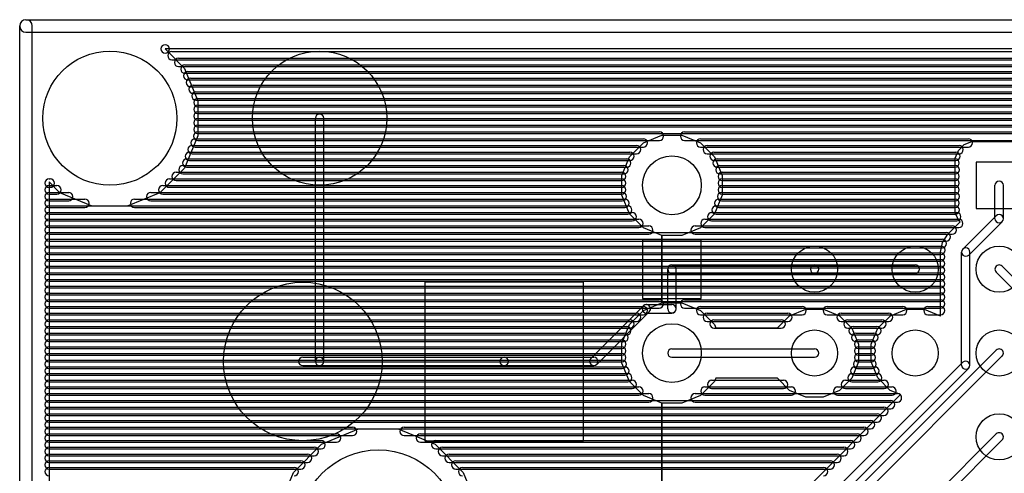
# Model space of a CAD drawing. Extents: x 4625 to 28175, y 45595 to 78045.
# Tile 20 of 28: x 4625 to 16362, y 72636 to 78045. Entities that reach past the tile are written whole.
import ezdxf

# ---------------------------------------------------------------- set-up
doc = ezdxf.new("R2010")
doc.units = 0
doc.layers.add('BLACK', color=1, linetype='CONTINUOUS')

msp = doc.modelspace()

# ---------------------------------------------------------------- linework, layer by layer
at = {"layer": 'BLACK'}
for p, q in [((4625, 46470), (4625, 77970)), ((4700, 78045), (28100, 78045)), ((4775, 46470), (4775, 77970)), ((4700, 77895), (28100, 77895)), ((26340, 77695), (6359, 77696)), ((6359, 77696), (6590, 77464)), ((6439, 77666), (26261, 77666)), ((6439, 77666), (26261, 77666)), ((6439, 77666), (26261, 77666)), ((6519, 77586), (26181, 77586)), ((6519, 77586), (26181, 77586)), ((6519, 77586), (26181, 77586)), ((6439, 77566), (26261, 77566)), ((6439, 77566), (26261, 77566)), ((6439, 77566), (26261, 77566)), ((6519, 77486), (26181, 77486)), ((6519, 77486), (26181, 77486)), ((6519, 77486), (26181, 77486)), ((6590, 77464), (6750, 77078)), ((6594, 77506), (26106, 77506)), ((6594, 77506), (26106, 77506)), ((6594, 77506), (26106, 77506)), ((6594, 77406), (26106, 77406)), ((6594, 77406), (26106, 77406)), ((6594, 77406), (26106, 77406)), ((6627, 77426), (26073, 77426)), ((6627, 77426), (26073, 77426)), ((6627, 77426), (26073, 77426)), ((6660, 77346), (26040, 77346)), ((6660, 77346), (26040, 77346)), ((6660, 77346), (26040, 77346)), ((6627, 77326), (26073, 77326)), ((6627, 77326), (26073, 77326)), ((6627, 77326), (26073, 77326)), ((6660, 77246), (26040, 77246)), ((6660, 77246), (26040, 77246)), ((6660, 77246), (26040, 77246)), ((6693, 77266), (26007, 77266)), ((6693, 77266), (26007, 77266)), ((6693, 77266), (26007, 77266)), ((6693, 77166), (26007, 77166)), ((6693, 77166), (26007, 77166)), ((6693, 77166), (26007, 77166)), ((6726, 77186), (25974, 77186)), ((6726, 77186), (25974, 77186)), ((6726, 77186), (25974, 77186)), ((6726, 77086), (25974, 77086)), ((6726, 77086), (25974, 77086)), ((6726, 77086), (25974, 77086)), ((6750, 77106), (25950, 77106)), ((6750, 77106), (25950, 77106)), ((6750, 77106), (25950, 77106)), ((6750, 77078), (6750, 76660)), ((6750, 77026), (25950, 77026)), ((6750, 77026), (25950, 77026)), ((6750, 77026), (25950, 77026)), ((6750, 77006), (25950, 77006)), ((6750, 77006), (25950, 77006)), ((6750, 77006), (25950, 77006)), ((6750, 76946), (25950, 76946)), ((6750, 76946), (25950, 76946)), ((6750, 76946), (25950, 76946)), ((6750, 76926), (25950, 76926)), ((6750, 76926), (25950, 76926)), ((6750, 76926), (25950, 76926)), ((6750, 76866), (25950, 76866)), ((6750, 76866), (25950, 76866)), ((6750, 76866), (25950, 76866)), ((6750, 76846), (25950, 76846)), ((6750, 76846), (25950, 76846)), ((6750, 76846), (25950, 76846)), ((6750, 76786), (25950, 76786)), ((6750, 76786), (25950, 76786)), ((6750, 76786), (25950, 76786)), ((6750, 76766), (25950, 76766)), ((6750, 76766), (25950, 76766)), ((6750, 76766), (25950, 76766)), ((8150, 73970), (8150, 76870)), ((8250, 73970), (8250, 76870)), ((6750, 76660), (6590, 76275)), ((6748, 76706), (12250, 76706)), ((6748, 76706), (12250, 76706)), ((6748, 76706), (12250, 76706)), ((6750, 76686), (25950, 76686)), ((6750, 76686), (25950, 76686)), ((6750, 76686), (25950, 76686)), ((12061, 76578), (12281, 76669)), ((12281, 76669), (12519, 76669)), ((12519, 76669), (12739, 76578)), ((12551, 76706), (25951, 76706)), ((12551, 76706), (25951, 76706)), ((12551, 76706), (25951, 76706)), ((6681, 76546), (11979, 76546)), ((6681, 76546), (11979, 76546)), ((6681, 76546), (11979, 76546)), ((6715, 76626), (12059, 76626)), ((6715, 76626), (12059, 76626)), ((6715, 76626), (12059, 76626)), ((6715, 76526), (12059, 76526)), ((6715, 76526), (12059, 76526)), ((6715, 76526), (12059, 76526)), ((6748, 76606), (12250, 76606)), ((6748, 76606), (12250, 76606)), ((6748, 76606), (12250, 76606)), ((11892, 76409), (12061, 76578)), ((12551, 76606), (25951, 76606)), ((12551, 76606), (25951, 76606)), ((12551, 76606), (25951, 76606)), ((12739, 76578), (12908, 76409)), ((12741, 76626), (15933, 76626)), ((12741, 76626), (15933, 76626)), ((12741, 76626), (15933, 76626)), ((12741, 76526), (15933, 76526)), ((12741, 76526), (15933, 76526)), ((12741, 76526), (15933, 76526)), ((12821, 76546), (15823, 76546)), ((12821, 76546), (15823, 76546)), ((12821, 76546), (15823, 76546)), ((15814, 76486), (15884, 76556)), ((15884, 76556), (15976, 76594)), ((15976, 76594), (16625, 76594)), ((6648, 76466), (11898, 76466)), ((6648, 76466), (11898, 76466)), ((6648, 76466), (11898, 76466)), ((6681, 76446), (11979, 76446)), ((6681, 76446), (11979, 76446)), ((6681, 76446), (11979, 76446)), ((11801, 76189), (11892, 76409)), ((12821, 76446), (15823, 76446)), ((12821, 76446), (15823, 76446)), ((12821, 76446), (15823, 76446)), ((12901, 76466), (15785, 76466)), ((12901, 76466), (15785, 76466)), ((12901, 76466), (15785, 76466)), ((12908, 76409), (12999, 76189)), ((15776, 76395), (15814, 76486)), ((6570, 76306), (11828, 76306)), ((6570, 76306), (11828, 76306)), ((6570, 76306), (11828, 76306)), ((6615, 76386), (11861, 76386)), ((6615, 76386), (11861, 76386)), ((6615, 76386), (11861, 76386)), ((6648, 76366), (11898, 76366)), ((6648, 76366), (11898, 76366)), ((6648, 76366), (11898, 76366)), ((12901, 76366), (15785, 76366)), ((12901, 76366), (15785, 76366)), ((12901, 76366), (15785, 76366)), ((12939, 76386), (15775, 76386)), ((12939, 76386), (15775, 76386)), ((12939, 76386), (15775, 76386)), ((12972, 76306), (15776, 76306)), ((12972, 76306), (15776, 76306)), ((12972, 76306), (15776, 76306)), ((15776, 75746), (15776, 76395)), ((16575, 76345), (16025, 76345)), ((16025, 76345), (16025, 75795)), ((6590, 76275), (6294, 75980)), ((6490, 76226), (11800, 76226)), ((6490, 76226), (11800, 76226)), ((6490, 76226), (11800, 76226)), ((6570, 76206), (11828, 76206)), ((6570, 76206), (11828, 76206)), ((6570, 76206), (11828, 76206)), ((6615, 76286), (11861, 76286)), ((6615, 76286), (11861, 76286)), ((6615, 76286), (11861, 76286)), ((11801, 75951), (11801, 76189)), ((12939, 76286), (15775, 76286)), ((12939, 76286), (15775, 76286)), ((12939, 76286), (15775, 76286)), ((12972, 76206), (15776, 76206)), ((12972, 76206), (15776, 76206)), ((12972, 76206), (15776, 76206)), ((12999, 76226), (15775, 76226)), ((12999, 76226), (15775, 76226)), ((12999, 76226), (15775, 76226)), ((12999, 76189), (12999, 75951)), ((4975, 76146), (4989, 76146)), ((4975, 76146), (4989, 76146)), ((4975, 76146), (4989, 76146)), ((5105, 75980), (4975, 76111)), ((4975, 76111), (4975, 66930)), ((4975, 76066), (5069, 76066)), ((4975, 76066), (5069, 76066)), ((4975, 76066), (5069, 76066)), ((6330, 76066), (11800, 76066)), ((6330, 76066), (11800, 76066)), ((6330, 76066), (11800, 76066)), ((6410, 76146), (11800, 76146)), ((6410, 76146), (11800, 76146)), ((6410, 76146), (11800, 76146)), ((6490, 76126), (11800, 76126)), ((6490, 76126), (11800, 76126)), ((6490, 76126), (11800, 76126)), ((12999, 76146), (15775, 76146)), ((12999, 76146), (15775, 76146)), ((12999, 76146), (15775, 76146)), ((12999, 76126), (15775, 76126)), ((12999, 76126), (15775, 76126)), ((12999, 76126), (15775, 76126)), ((12999, 76066), (15775, 76066)), ((12999, 76066), (15775, 76066)), ((12999, 76066), (15775, 76066)), ((16250, 75672), (16250, 76070)), ((16350, 75672), (16350, 76070)), ((4975, 76046), (4989, 76046)), ((4975, 76046), (4989, 76046)), ((4975, 76046), (4989, 76046)), ((4975, 75986), (5209, 75986)), ((4975, 75986), (5209, 75986)), ((4975, 75986), (5209, 75986)), ((4975, 75966), (5069, 75966)), ((4975, 75966), (5069, 75966)), ((4975, 75966), (5069, 75966)), ((5490, 75820), (5105, 75980)), ((6294, 75980), (5908, 75820)), ((6187, 75986), (11807, 75986)), ((6187, 75986), (11807, 75986)), ((6187, 75986), (11807, 75986)), ((6330, 75966), (11800, 75966)), ((6330, 75966), (11800, 75966)), ((6330, 75966), (11800, 75966)), ((6410, 76046), (11800, 76046)), ((6410, 76046), (11800, 76046)), ((6410, 76046), (11800, 76046)), ((11892, 75731), (11801, 75951)), ((12999, 75951), (12908, 75731)), ((12992, 75986), (15776, 75986)), ((12992, 75986), (15776, 75986)), ((12992, 75986), (15776, 75986)), ((12999, 76046), (15775, 76046)), ((12999, 76046), (15775, 76046)), ((12999, 76046), (15775, 76046)), ((12999, 75966), (15775, 75966)), ((12999, 75966), (15775, 75966)), ((12999, 75966), (15775, 75966)), ((4975, 75906), (5403, 75906)), ((4975, 75906), (5403, 75906)), ((4975, 75906), (5403, 75906)), ((4975, 75886), (5209, 75886)), ((4975, 75886), (5209, 75886)), ((4975, 75886), (5209, 75886)), ((4975, 75826), (11873, 75826)), ((4975, 75826), (11873, 75826)), ((4975, 75826), (11873, 75826)), ((5908, 75820), (5490, 75820)), ((5994, 75906), (11840, 75906)), ((5994, 75906), (11840, 75906)), ((5994, 75906), (11840, 75906)), ((6187, 75886), (11807, 75886)), ((6187, 75886), (11807, 75886)), ((6187, 75886), (11807, 75886)), ((12926, 75826), (15776, 75826)), ((12926, 75826), (15776, 75826)), ((12926, 75826), (15776, 75826)), ((12959, 75906), (15775, 75906)), ((12959, 75906), (15775, 75906)), ((12959, 75906), (15775, 75906)), ((12992, 75886), (15776, 75886)), ((12992, 75886), (15776, 75886)), ((12992, 75886), (15776, 75886)), ((4975, 75806), (5403, 75806)), ((4975, 75806), (5403, 75806)), ((4975, 75806), (5403, 75806)), ((4975, 75746), (11927, 75746)), ((4975, 75746), (11927, 75746)), ((4975, 75746), (11927, 75746)), ((4975, 75726), (11873, 75726)), ((4975, 75726), (11873, 75726)), ((4975, 75726), (11873, 75726)), ((5994, 75806), (11840, 75806)), ((5994, 75806), (11840, 75806)), ((5994, 75806), (11840, 75806)), ((12061, 75562), (11892, 75731)), ((12908, 75731), (12739, 75562)), ((12873, 75746), (15795, 75746)), ((12873, 75746), (15795, 75746)), ((12873, 75746), (15795, 75746)), ((12926, 75726), (15776, 75726)), ((12926, 75726), (15776, 75726)), ((12926, 75726), (15776, 75726)), ((12959, 75806), (15775, 75806)), ((12959, 75806), (15775, 75806)), ((12959, 75806), (15775, 75806)), ((15814, 75654), (15776, 75746)), ((16264, 75707), (15867, 75310)), ((16025, 75795), (16575, 75795)), ((4975, 75666), (12007, 75666)), ((4975, 75666), (12007, 75666)), ((4975, 75666), (12007, 75666)), ((4975, 75646), (11927, 75646)), ((4975, 75646), (11927, 75646)), ((4975, 75646), (11927, 75646)), ((4975, 75586), (12123, 75586)), ((4975, 75586), (12123, 75586)), ((4975, 75586), (12123, 75586)), ((12676, 75586), (15740, 75586)), ((12676, 75586), (15740, 75586)), ((12676, 75586), (15740, 75586)), ((12793, 75666), (15819, 75666)), ((12793, 75666), (15819, 75666)), ((12793, 75666), (15819, 75666)), ((12873, 75646), (15795, 75646)), ((12873, 75646), (15795, 75646)), ((12873, 75646), (15795, 75646)), ((15690, 75486), (15835, 75633)), ((15835, 75633), (15814, 75654)), ((16335, 75636), (15938, 75239)), ((4975, 75566), (12007, 75566)), ((4975, 75566), (12007, 75566)), ((4975, 75566), (12007, 75566)), ((4975, 75506), (15669, 75506)), ((4975, 75506), (15669, 75506)), ((4975, 75506), (15669, 75506)), ((4975, 75486), (12123, 75486)), ((4975, 75486), (12123, 75486)), ((4975, 75486), (12123, 75486)), ((12281, 75471), (12061, 75562)), ((12281, 74669), (12281, 75471)), ((12519, 75471), (12281, 75471)), ((12281, 75471), (12281, 74669)), ((12739, 75562), (12519, 75471)), ((12676, 75486), (15740, 75486)), ((12676, 75486), (15740, 75486)), ((12676, 75486), (15740, 75486)), ((12793, 75566), (15819, 75566)), ((12793, 75566), (15819, 75566)), ((12793, 75566), (15819, 75566)), ((15625, 75389), (15690, 75486)), ((4975, 75426), (15623, 75426)), ((4975, 75426), (15623, 75426)), ((4975, 75426), (15623, 75426)), ((4975, 75406), (15669, 75406)), ((4975, 75406), (15669, 75406)), ((4975, 75406), (15669, 75406)), ((12050, 75420), (12050, 74720)), ((12750, 75420), (12050, 75420)), ((12750, 74720), (12750, 75420)), ((15602, 75274), (15625, 75389)), ((4975, 75346), (15607, 75346)), ((4975, 75346), (15607, 75346)), ((4975, 75346), (15607, 75346)), ((4975, 75326), (15623, 75326)), ((4975, 75326), (15623, 75326)), ((4975, 75326), (15623, 75326)), ((4975, 75266), (15601, 75266)), ((4975, 75266), (15601, 75266)), ((4975, 75266), (15601, 75266)), ((4975, 75246), (15607, 75246)), ((4975, 75246), (15607, 75246)), ((4975, 75246), (15607, 75246)), ((15602, 74511), (15602, 75274)), ((15852, 73926), (15852, 75274)), ((15952, 73926), (15952, 75274)), ((4975, 75186), (15601, 75186)), ((4975, 75186), (15601, 75186)), ((4975, 75186), (15601, 75186)), ((4975, 75166), (15601, 75166)), ((4975, 75166), (15601, 75166)), ((4975, 75166), (15601, 75166)), ((12400, 75120), (14100, 75120)), ((14100, 75120), (15300, 75120)), ((4975, 75106), (15601, 75106)), ((4975, 75106), (15601, 75106)), ((4975, 75106), (15601, 75106)), ((4975, 75086), (15601, 75086)), ((4975, 75086), (15601, 75086)), ((4975, 75086), (15601, 75086)), ((4975, 75026), (15601, 75026)), ((4975, 75026), (15601, 75026)), ((4975, 75026), (15601, 75026)), ((4975, 75006), (15601, 75006)), ((4975, 75006), (15601, 75006)), ((4975, 75006), (15601, 75006)), ((12350, 74598), (12350, 75070)), ((12400, 75020), (14100, 75020)), ((12450, 74598), (12450, 75070)), ((14100, 75020), (15300, 75020)), ((16864, 74435), (16265, 75034)), ((16935, 74506), (16336, 75105)), ((4975, 74946), (15601, 74946)), ((4975, 74946), (15601, 74946)), ((4975, 74946), (15601, 74946)), ((4975, 74926), (15601, 74926)), ((4975, 74926), (15601, 74926)), ((4975, 74926), (15601, 74926)), ((9455, 74915), (9455, 73025)), ((11345, 74915), (9455, 74915)), ((11345, 73025), (11345, 74915)), ((4975, 74866), (15601, 74866)), ((4975, 74866), (15601, 74866)), ((4975, 74866), (15601, 74866)), ((4975, 74846), (15601, 74846)), ((4975, 74846), (15601, 74846)), ((4975, 74846), (15601, 74846)), ((4975, 74786), (15601, 74786)), ((4975, 74786), (15601, 74786)), ((4975, 74786), (15601, 74786)), ((4975, 74766), (15601, 74766)), ((4975, 74766), (15601, 74766)), ((4975, 74766), (15601, 74766)), ((4975, 74706), (12249, 74706)), ((4975, 74706), (12249, 74706)), ((4975, 74706), (12249, 74706)), ((4975, 74686), (15601, 74686)), ((4975, 74686), (15601, 74686)), ((4975, 74686), (15601, 74686)), ((12050, 74720), (12750, 74720)), ((12061, 74578), (12281, 74669)), ((12095, 74647), (12399, 74647)), ((12281, 74669), (12519, 74669)), ((12519, 74669), (12739, 74578)), ((12551, 74706), (15601, 74706)), ((12551, 74706), (15601, 74706)), ((12551, 74706), (15601, 74706)), ((4975, 74626), (12059, 74626)), ((4975, 74626), (12059, 74626)), ((4975, 74626), (12059, 74626)), ((4975, 74606), (12249, 74606)), ((4975, 74606), (12249, 74606)), ((4975, 74606), (12249, 74606)), ((4975, 74546), (11979, 74546)), ((4975, 74546), (11979, 74546)), ((4975, 74546), (11979, 74546)), ((11432, 74006), (12059, 74633)), ((11503, 73935), (12130, 74562)), ((11892, 74409), (12061, 74578)), ((12095, 74547), (12399, 74547)), ((12551, 74606), (15601, 74606)), ((12551, 74606), (15601, 74606)), ((12551, 74606), (15601, 74606)), ((12739, 74578), (12908, 74409)), ((12741, 74626), (13951, 74626)), ((12741, 74626), (13951, 74626)), ((12741, 74626), (13951, 74626)), ((12821, 74546), (13783, 74546)), ((12821, 74546), (13783, 74546)), ((12821, 74546), (13783, 74546)), ((13803, 74515), (13996, 74595)), ((13996, 74595), (14205, 74595)), ((14205, 74595), (14398, 74515)), ((14251, 74626), (15151, 74626)), ((14251, 74626), (15151, 74626)), ((14251, 74626), (15151, 74626)), ((14417, 74546), (14983, 74546)), ((14417, 74546), (14983, 74546)), ((14417, 74546), (14983, 74546)), ((15003, 74515), (15196, 74595)), ((15196, 74595), (15405, 74595)), ((15405, 74595), (15598, 74515)), ((15451, 74626), (15601, 74626)), ((15451, 74626), (15601, 74626)), ((15451, 74626), (15601, 74626)), ((4975, 74526), (12059, 74526)), ((4975, 74526), (12059, 74526)), ((4975, 74526), (12059, 74526)), ((4975, 74466), (11899, 74466)), ((4975, 74466), (11899, 74466)), ((4975, 74466), (11899, 74466)), ((4975, 74446), (11979, 74446)), ((4975, 74446), (11979, 74446)), ((4975, 74446), (11979, 74446)), ((12741, 74526), (13951, 74526)), ((12741, 74526), (13951, 74526)), ((12741, 74526), (13951, 74526)), ((12821, 74446), (13783, 74446)), ((12821, 74446), (13783, 74446)), ((12821, 74446), (13783, 74446)), ((12901, 74466), (13703, 74466)), ((12901, 74466), (13703, 74466)), ((12901, 74466), (13703, 74466)), ((13657, 74370), (13803, 74515)), ((14251, 74526), (15151, 74526)), ((14251, 74526), (15151, 74526)), ((14251, 74526), (15151, 74526)), ((14398, 74515), (14545, 74367)), ((14417, 74446), (14983, 74446)), ((14417, 74446), (14983, 74446)), ((14417, 74446), (14983, 74446)), ((14497, 74466), (14903, 74466)), ((14497, 74466), (14903, 74466)), ((14497, 74466), (14903, 74466)), ((14855, 74368), (15003, 74515)), ((15451, 74526), (15601, 74526)), ((15451, 74526), (15601, 74526)), ((15451, 74526), (15601, 74526)), ((15598, 74515), (15602, 74511)), ((4975, 74386), (11861, 74386)), ((4975, 74386), (11861, 74386)), ((4975, 74386), (11861, 74386)), ((4975, 74366), (11899, 74366)), ((4975, 74366), (11899, 74366)), ((4975, 74366), (11899, 74366)), ((4975, 74306), (11829, 74306)), ((4975, 74306), (11829, 74306)), ((4975, 74306), (11829, 74306)), ((11801, 74189), (11892, 74409)), ((12901, 74366), (13703, 74366)), ((12901, 74366), (13703, 74366)), ((12901, 74366), (13703, 74366)), ((12908, 74409), (12924, 74370)), ((12924, 74370), (13657, 74370)), ((14497, 74366), (14903, 74366)), ((14497, 74366), (14903, 74366)), ((14497, 74366), (14903, 74366)), ((14545, 74367), (14625, 74174)), ((14558, 74386), (14842, 74386)), ((14558, 74386), (14842, 74386)), ((14558, 74386), (14842, 74386)), ((14592, 74306), (14808, 74306)), ((14592, 74306), (14808, 74306)), ((14592, 74306), (14808, 74306)), ((14775, 74175), (14855, 74368)), ((4975, 74286), (11861, 74286)), ((4975, 74286), (11861, 74286)), ((4975, 74286), (11861, 74286)), ((4975, 74226), (11801, 74226)), ((4975, 74226), (11801, 74226)), ((4975, 74226), (11801, 74226)), ((4975, 74206), (11829, 74206)), ((4975, 74206), (11829, 74206)), ((4975, 74206), (11829, 74206)), ((11801, 73951), (11801, 74189)), ((14558, 74286), (14842, 74286)), ((14558, 74286), (14842, 74286)), ((14558, 74286), (14842, 74286)), ((14592, 74206), (14808, 74206)), ((14592, 74206), (14808, 74206)), ((14592, 74206), (14808, 74206)), ((14625, 74226), (14775, 74226)), ((14625, 74226), (14775, 74226)), ((14625, 74226), (14775, 74226)), ((14775, 73966), (14775, 74175)), ((4975, 74146), (11801, 74146)), ((4975, 74146), (11801, 74146)), ((4975, 74146), (11801, 74146)), ((4975, 74126), (11801, 74126)), ((4975, 74126), (11801, 74126)), ((4975, 74126), (11801, 74126)), ((4975, 74066), (11801, 74066)), ((4975, 74066), (11801, 74066)), ((4975, 74066), (11801, 74066)), ((12400, 74120), (14100, 74120)), ((13121, 70961), (16265, 74105)), ((14625, 74174), (14625, 73965)), ((14625, 74146), (14775, 74146)), ((14625, 74146), (14775, 74146)), ((14625, 74146), (14775, 74146)), ((14625, 74126), (14775, 74126)), ((14625, 74126), (14775, 74126)), ((14625, 74126), (14775, 74126)), ((14625, 74066), (14775, 74066)), ((14625, 74066), (14775, 74066)), ((14625, 74066), (14775, 74066)), ((4975, 74046), (11801, 74046)), ((4975, 74046), (11801, 74046)), ((4975, 74046), (11801, 74046)), ((4975, 73986), (11807, 73986)), ((4975, 73986), (11807, 73986)), ((4975, 73986), (11807, 73986)), ((4975, 73966), (11801, 73966)), ((4975, 73966), (11801, 73966)), ((4975, 73966), (11801, 73966)), ((8000, 74020), (8200, 74020)), ((8200, 74020), (10400, 74020)), ((10400, 74020), (11468, 74020)), ((11892, 73731), (11801, 73951)), ((15866, 73960), (12111, 70205)), ((12400, 74020), (14100, 74020)), ((13191, 70891), (16335, 74035)), ((14625, 73965), (14545, 73772)), ((14612, 73986), (14786, 73986)), ((14612, 73986), (14786, 73986)), ((14612, 73986), (14786, 73986)), ((14625, 74046), (14775, 74046)), ((14625, 74046), (14775, 74046)), ((14625, 74046), (14775, 74046)), ((14625, 73966), (14775, 73966)), ((14625, 73966), (14775, 73966)), ((14625, 73966), (14775, 73966)), ((14855, 73773), (14775, 73966)), ((4975, 73906), (11839, 73906)), ((4975, 73906), (11839, 73906)), ((4975, 73906), (11839, 73906)), ((4975, 73886), (11807, 73886)), ((4975, 73886), (11807, 73886)), ((4975, 73886), (11807, 73886)), ((4975, 73826), (11873, 73826)), ((4975, 73826), (11873, 73826)), ((4975, 73826), (11873, 73826)), ((8000, 73920), (8200, 73920)), ((8200, 73920), (10400, 73920)), ((10400, 73920), (11468, 73920)), ((15937, 73889), (12182, 70134)), ((14546, 73826), (14852, 73826)), ((14546, 73826), (14852, 73826)), ((14546, 73826), (14852, 73826)), ((14579, 73906), (14819, 73906)), ((14579, 73906), (14819, 73906)), ((14579, 73906), (14819, 73906)), ((14612, 73886), (14786, 73886)), ((14612, 73886), (14786, 73886)), ((14612, 73886), (14786, 73886)), ((4975, 73806), (11839, 73806)), ((4975, 73806), (11839, 73806)), ((4975, 73806), (11839, 73806)), ((4975, 73746), (11927, 73746)), ((4975, 73746), (11927, 73746)), ((4975, 73746), (11927, 73746)), ((4975, 73726), (11873, 73726)), ((4975, 73726), (11873, 73726)), ((4975, 73726), (11873, 73726)), ((12061, 73562), (11892, 73731)), ((12908, 73731), (12739, 73562)), ((12873, 73746), (13731, 73746)), ((12873, 73746), (13731, 73746)), ((12873, 73746), (13731, 73746)), ((12924, 73770), (12908, 73731)), ((13657, 73770), (12924, 73770)), ((13802, 73625), (13657, 73770)), ((14545, 73772), (14397, 73625)), ((14468, 73746), (14930, 73746)), ((14468, 73746), (14930, 73746)), ((14468, 73746), (14930, 73746)), ((14546, 73726), (14852, 73726)), ((14546, 73726), (14852, 73726)), ((14546, 73726), (14852, 73726)), ((14579, 73806), (14819, 73806)), ((14579, 73806), (14819, 73806)), ((14579, 73806), (14819, 73806)), ((15002, 73625), (14855, 73773)), ((4975, 73666), (12007, 73666)), ((4975, 73666), (12007, 73666)), ((4975, 73666), (12007, 73666)), ((4975, 73646), (11927, 73646)), ((4975, 73646), (11927, 73646)), ((4975, 73646), (11927, 73646)), ((12793, 73666), (13823, 73666)), ((12793, 73666), (13823, 73666)), ((12793, 73666), (13823, 73666)), ((12873, 73646), (13731, 73646)), ((12873, 73646), (13731, 73646)), ((12873, 73646), (13731, 73646)), ((13995, 73545), (13802, 73625)), ((14397, 73625), (14204, 73545)), ((14375, 73666), (15023, 73666)), ((14375, 73666), (15023, 73666)), ((14375, 73666), (15023, 73666)), ((14468, 73646), (14930, 73646)), ((14468, 73646), (14930, 73646)), ((14468, 73646), (14930, 73646)), ((15125, 73574), (15002, 73625)), ((4975, 73586), (12123, 73586)), ((4975, 73586), (12123, 73586)), ((4975, 73586), (12123, 73586)), ((4975, 73566), (12007, 73566)), ((4975, 73566), (12007, 73566)), ((4975, 73566), (12007, 73566)), ((4975, 73506), (15007, 73506)), ((4975, 73506), (15007, 73506)), ((4975, 73506), (15007, 73506)), ((4975, 73486), (12123, 73486)), ((4975, 73486), (12123, 73486)), ((4975, 73486), (12123, 73486)), ((12281, 73471), (12061, 73562)), ((12281, 71795), (12281, 73471)), ((12519, 73471), (12281, 73471)), ((12281, 73471), (12281, 71795)), ((12739, 73562), (12519, 73471)), ((12676, 73586), (15088, 73586)), ((12676, 73586), (15088, 73586)), ((12676, 73586), (15088, 73586)), ((12676, 73486), (15088, 73486)), ((12676, 73486), (15088, 73486)), ((12676, 73486), (15088, 73486)), ((12725, 71173), (15125, 73574)), ((12793, 73566), (13823, 73566)), ((12793, 73566), (13823, 73566)), ((12793, 73566), (13823, 73566)), ((14204, 73545), (13995, 73545)), ((14375, 73566), (15023, 73566)), ((14375, 73566), (15023, 73566)), ((14375, 73566), (15023, 73566)), ((4975, 73426), (14927, 73426)), ((4975, 73426), (14927, 73426)), ((4975, 73426), (14927, 73426)), ((4975, 73406), (15007, 73406)), ((4975, 73406), (15007, 73406)), ((4975, 73406), (15007, 73406)), ((4975, 73346), (14847, 73346)), ((4975, 73346), (14847, 73346)), ((4975, 73346), (14847, 73346)), ((4975, 73326), (14927, 73326)), ((4975, 73326), (14927, 73326)), ((4975, 73326), (14927, 73326)), ((4975, 73266), (14767, 73266)), ((4975, 73266), (14767, 73266)), ((4975, 73266), (14767, 73266)), ((4975, 73246), (14847, 73246)), ((4975, 73246), (14847, 73246)), ((4975, 73246), (14847, 73246)), ((4975, 73186), (8593, 73186)), ((4975, 73186), (8593, 73186)), ((4975, 73186), (8593, 73186)), ((4975, 73166), (14767, 73166)), ((4975, 73166), (14767, 73166)), ((4975, 73166), (14767, 73166)), ((8224, 72983), (8663, 73165)), ((8663, 73165), (9138, 73165)), ((9138, 73165), (9577, 72983)), ((9208, 73186), (14688, 73186)), ((9208, 73186), (14688, 73186)), ((9208, 73186), (14688, 73186)), ((4975, 73106), (8401, 73106)), ((4975, 73106), (8401, 73106)), ((4975, 73106), (8401, 73106)), ((4975, 73086), (8593, 73086)), ((4975, 73086), (8593, 73086)), ((4975, 73086), (8593, 73086)), ((4975, 73026), (8217, 73026)), ((4975, 73026), (8217, 73026)), ((4975, 73026), (8217, 73026)), ((4975, 73006), (8401, 73006)), ((4975, 73006), (8401, 73006)), ((4975, 73006), (8401, 73006)), ((9208, 73086), (14688, 73086)), ((9208, 73086), (14688, 73086)), ((9208, 73086), (14688, 73086)), ((9401, 73106), (14607, 73106)), ((9401, 73106), (14607, 73106)), ((9401, 73106), (14607, 73106)), ((9401, 73006), (14607, 73006)), ((9401, 73006), (14607, 73006)), ((9401, 73006), (14607, 73006)), ((9455, 73025), (11345, 73025)), ((9584, 73026), (14528, 73026)), ((9584, 73026), (14528, 73026)), ((9584, 73026), (14528, 73026)), ((13365, 70206), (16264, 73105)), ((13436, 70135), (16335, 73034)), ((4975, 72946), (8137, 72946)), ((4975, 72946), (8137, 72946)), ((4975, 72946), (8137, 72946)), ((4975, 72926), (8217, 72926)), ((4975, 72926), (8217, 72926)), ((4975, 72926), (8217, 72926)), ((7887, 72647), (8224, 72983)), ((9577, 72983), (9913, 72646)), ((9584, 72926), (14528, 72926)), ((9584, 72926), (14528, 72926)), ((9584, 72926), (14528, 72926)), ((9664, 72946), (14448, 72946)), ((9664, 72946), (14448, 72946)), ((9664, 72946), (14448, 72946)), ((4975, 72866), (8057, 72866)), ((4975, 72866), (8057, 72866)), ((4975, 72866), (8057, 72866)), ((4975, 72846), (8137, 72846)), ((4975, 72846), (8137, 72846)), ((4975, 72846), (8137, 72846)), ((4975, 72786), (7977, 72786)), ((4975, 72786), (7977, 72786)), ((4975, 72786), (7977, 72786)), ((9664, 72846), (14448, 72846)), ((9664, 72846), (14448, 72846)), ((9664, 72846), (14448, 72846)), ((9744, 72866), (14368, 72866)), ((9744, 72866), (14368, 72866)), ((9744, 72866), (14368, 72866)), ((9824, 72786), (14288, 72786)), ((9824, 72786), (14288, 72786)), ((9824, 72786), (14288, 72786)), ((4975, 72766), (8057, 72766)), ((4975, 72766), (8057, 72766)), ((4975, 72766), (8057, 72766)), ((4975, 72706), (7897, 72706)), ((4975, 72706), (7897, 72706)), ((4975, 72706), (7897, 72706)), ((4975, 72686), (7977, 72686)), ((4975, 72686), (7977, 72686)), ((4975, 72686), (7977, 72686)), ((9744, 72766), (14368, 72766)), ((9744, 72766), (14368, 72766)), ((9744, 72766), (14368, 72766)), ((9824, 72686), (14288, 72686)), ((9824, 72686), (14288, 72686)), ((9824, 72686), (14288, 72686)), ((9904, 72706), (14208, 72706)), ((9904, 72706), (14208, 72706)), ((9904, 72706), (14208, 72706)), ((7705, 72208), (7887, 72647)), ((9913, 72646), (10095, 72207))]:
    msp.add_line(p, q, dxfattribs=at)
for centre, radius in [((5700, 76870), 800), ((8200, 76870), 800), ((12400, 76070), 350), ((14100, 75070), 275), ((15300, 75070), 275), ((16300, 75070), 275), ((8000, 73970), 945), ((12400, 74070), 350), ((14100, 74070), 275), ((15300, 74070), 275), ((16300, 74070), 275), ((16300, 73070), 275), ((8900, 71970), 945)]:
    msp.add_circle(centre, radius, dxfattribs=at)
for centre, radius, start, end in [((4700, 77970), 75, 90, 270), ((4700, 77970), 75, 360, 540), ((6359, 77696), 50, 0, 180), ((6359, 77696), 50, 0, 180), ((6359, 77696), 50, 0, 180), ((6359, 77696), 50, 180, 360), ((6359, 77696), 50, 180, 360), ((6359, 77696), 50, 180, 360), ((6439, 77616), 50, 90, 270), ((6439, 77616), 50, 90, 270), ((6439, 77616), 50, 90, 270), ((6519, 77536), 50, 90, 270), ((6519, 77536), 50, 90, 270), ((6519, 77536), 50, 90, 270), ((6594, 77456), 50, 90, 270), ((6594, 77456), 50, 90, 270), ((6594, 77456), 50, 90, 270), ((6627, 77376), 50, 90, 270), ((6627, 77376), 50, 90, 270), ((6627, 77376), 50, 90, 270), ((6660, 77296), 50, 90, 270), ((6660, 77296), 50, 90, 270), ((6660, 77296), 50, 90, 270), ((6693, 77216), 50, 90, 270), ((6693, 77216), 50, 90, 270), ((6693, 77216), 50, 90, 270), ((6726, 77136), 50, 90, 270), ((6726, 77136), 50, 90, 270), ((6726, 77136), 50, 90, 270), ((6750, 77056), 50, 90, 270), ((6750, 77056), 50, 90, 270), ((6750, 77056), 50, 90, 270), ((6750, 76976), 50, 90, 270), ((6750, 76976), 50, 90, 270), ((6750, 76976), 50, 90, 270), ((6750, 76896), 50, 90, 270), ((6750, 76896), 50, 90, 270), ((6750, 76896), 50, 90, 270), ((8200, 76870), 50, 360, 540), ((6750, 76816), 50, 90, 270), ((6750, 76816), 50, 90, 270), ((6750, 76816), 50, 90, 270), ((6750, 76736), 50, 90, 270), ((6750, 76736), 50, 90, 270), ((6750, 76736), 50, 90, 270), ((6748, 76656), 50, 90, 270), ((6748, 76656), 50, 90, 270), ((6748, 76656), 50, 90, 270), ((12250, 76656), 50, 270, 450), ((12250, 76656), 50, 270, 450), ((12250, 76656), 50, 270, 450), ((12551, 76656), 50, 90, 270), ((12551, 76656), 50, 90, 270), ((12551, 76656), 50, 90, 270), ((6681, 76496), 50, 90, 270), ((6681, 76496), 50, 90, 270), ((6681, 76496), 50, 90, 270), ((6715, 76576), 50, 90, 270), ((6715, 76576), 50, 90, 270), ((6715, 76576), 50, 90, 270), ((11979, 76496), 50, 270, 450), ((11979, 76496), 50, 270, 450), ((11979, 76496), 50, 270, 450), ((12059, 76576), 50, 270, 450), ((12059, 76576), 50, 270, 450), ((12059, 76576), 50, 270, 450), ((12741, 76576), 50, 90, 270), ((12741, 76576), 50, 90, 270), ((12741, 76576), 50, 90, 270), ((12821, 76496), 50, 90, 270), ((12821, 76496), 50, 90, 270), ((12821, 76496), 50, 90, 270), ((15823, 76496), 50, 270, 450), ((15823, 76496), 50, 270, 450), ((15823, 76496), 50, 270, 450), ((15933, 76576), 50, 270, 450), ((15933, 76576), 50, 270, 450), ((15933, 76576), 50, 270, 450), ((6648, 76416), 50, 90, 270), ((6648, 76416), 50, 90, 270), ((6648, 76416), 50, 90, 270), ((11898, 76416), 50, 270, 450), ((11898, 76416), 50, 270, 450), ((11898, 76416), 50, 270, 450), ((12901, 76416), 50, 90, 270), ((12901, 76416), 50, 90, 270), ((12901, 76416), 50, 90, 270), ((15785, 76416), 50, 270, 450), ((15785, 76416), 50, 270, 450), ((15785, 76416), 50, 270, 450), ((6570, 76256), 50, 90, 270), ((6570, 76256), 50, 90, 270), ((6570, 76256), 50, 90, 270), ((6615, 76336), 50, 90, 270), ((6615, 76336), 50, 90, 270), ((6615, 76336), 50, 90, 270), ((11828, 76256), 50, 270, 450), ((11828, 76256), 50, 270, 450), ((11828, 76256), 50, 270, 450), ((11861, 76336), 50, 270, 450), ((11861, 76336), 50, 270, 450), ((11861, 76336), 50, 270, 450), ((12939, 76336), 50, 90, 270), ((12939, 76336), 50, 90, 270), ((12939, 76336), 50, 90, 270), ((12972, 76256), 50, 90, 270), ((12972, 76256), 50, 90, 270), ((12972, 76256), 50, 90, 270), ((15775, 76336), 50, 270, 450), ((15775, 76336), 50, 270, 450), ((15775, 76336), 50, 270, 450), ((15776, 76256), 50, 270, 450), ((15776, 76256), 50, 270, 450), ((15776, 76256), 50, 270, 450), ((6490, 76176), 50, 90, 270), ((6490, 76176), 50, 90, 270), ((6490, 76176), 50, 90, 270), ((11800, 76176), 50, 270, 450), ((11800, 76176), 50, 270, 450), ((11800, 76176), 50, 270, 450), ((12999, 76176), 50, 90, 270), ((12999, 76176), 50, 90, 270), ((12999, 76176), 50, 90, 270), ((15775, 76176), 50, 270, 450), ((15775, 76176), 50, 270, 450), ((15775, 76176), 50, 270, 450), ((4975, 76096), 50, 90, 270), ((4975, 76096), 50, 90, 270), ((4975, 76096), 50, 90, 270), ((4975, 76016), 50, 90, 270), ((4975, 76016), 50, 90, 270), ((4975, 76016), 50, 90, 270), ((4989, 76096), 50, 270, 450), ((4989, 76096), 50, 270, 450), ((4989, 76096), 50, 270, 450), ((5069, 76016), 50, 270, 450), ((5069, 76016), 50, 270, 450), ((5069, 76016), 50, 270, 450), ((6330, 76016), 50, 90, 270), ((6330, 76016), 50, 90, 270), ((6330, 76016), 50, 90, 270), ((6410, 76096), 50, 90, 270), ((6410, 76096), 50, 90, 270), ((6410, 76096), 50, 90, 270), ((11800, 76096), 50, 270, 450), ((11800, 76096), 50, 270, 450), ((11800, 76096), 50, 270, 450), ((11800, 76016), 50, 270, 450), ((11800, 76016), 50, 270, 450), ((11800, 76016), 50, 270, 450), ((12999, 76096), 50, 90, 270), ((12999, 76096), 50, 90, 270), ((12999, 76096), 50, 90, 270), ((12999, 76016), 50, 90, 270), ((12999, 76016), 50, 90, 270), ((12999, 76016), 50, 90, 270), ((15775, 76096), 50, 270, 450), ((15775, 76096), 50, 270, 450), ((15775, 76096), 50, 270, 450), ((15775, 76016), 50, 270, 450), ((15775, 76016), 50, 270, 450), ((15775, 76016), 50, 270, 450), ((16300, 76070), 50, 360, 540), ((4975, 75936), 50, 90, 270), ((4975, 75936), 50, 90, 270), ((4975, 75936), 50, 90, 270), ((5209, 75936), 50, 270, 450), ((5209, 75936), 50, 270, 450), ((5209, 75936), 50, 270, 450), ((6187, 75936), 50, 90, 270), ((6187, 75936), 50, 90, 270), ((6187, 75936), 50, 90, 270), ((11807, 75936), 50, 270, 450), ((11807, 75936), 50, 270, 450), ((11807, 75936), 50, 270, 450), ((12992, 75936), 50, 90, 270), ((12992, 75936), 50, 90, 270), ((12992, 75936), 50, 90, 270), ((15776, 75936), 50, 270, 450), ((15776, 75936), 50, 270, 450), ((15776, 75936), 50, 270, 450), ((4975, 75856), 50, 90, 270), ((4975, 75856), 50, 90, 270), ((4975, 75856), 50, 90, 270), ((4975, 75776), 50, 90, 270), ((4975, 75776), 50, 90, 270), ((4975, 75776), 50, 90, 270), ((5403, 75856), 50, 270, 450), ((5403, 75856), 50, 270, 450), ((5403, 75856), 50, 270, 450), ((5994, 75856), 50, 90, 270), ((5994, 75856), 50, 90, 270), ((5994, 75856), 50, 90, 270), ((11840, 75856), 50, 270, 450), ((11840, 75856), 50, 270, 450), ((11840, 75856), 50, 270, 450), ((11873, 75776), 50, 270, 450), ((11873, 75776), 50, 270, 450), ((11873, 75776), 50, 270, 450), ((12926, 75776), 50, 90, 270), ((12926, 75776), 50, 90, 270), ((12926, 75776), 50, 90, 270), ((12959, 75856), 50, 90, 270), ((12959, 75856), 50, 90, 270), ((12959, 75856), 50, 90, 270), ((15775, 75856), 50, 270, 450), ((15775, 75856), 50, 270, 450), ((15775, 75856), 50, 270, 450), ((15776, 75776), 50, 270, 450), ((15776, 75776), 50, 270, 450), ((15776, 75776), 50, 270, 450), ((4975, 75696), 50, 90, 270), ((4975, 75696), 50, 90, 270), ((4975, 75696), 50, 90, 270), ((11927, 75696), 50, 270, 450), ((11927, 75696), 50, 270, 450), ((11927, 75696), 50, 270, 450), ((12873, 75696), 50, 90, 270), ((12873, 75696), 50, 90, 270), ((12873, 75696), 50, 90, 270), ((15795, 75696), 50, 270, 450), ((15795, 75696), 50, 270, 450), ((15795, 75696), 50, 270, 450), ((16300, 75672), 50, -45, 135), ((4975, 75616), 50, 90, 270), ((4975, 75616), 50, 90, 270), ((4975, 75616), 50, 90, 270), ((4975, 75536), 50, 90, 270), ((4975, 75536), 50, 90, 270), ((4975, 75536), 50, 90, 270), ((12007, 75616), 50, 270, 450), ((12007, 75616), 50, 270, 450), ((12007, 75616), 50, 270, 450), ((12123, 75536), 50, 270, 450), ((12123, 75536), 50, 270, 450), ((12123, 75536), 50, 270, 450), ((12676, 75536), 50, 90, 270), ((12676, 75536), 50, 90, 270), ((12676, 75536), 50, 90, 270), ((12793, 75616), 50, 90, 270), ((12793, 75616), 50, 90, 270), ((12793, 75616), 50, 90, 270), ((15740, 75536), 50, 270, 450), ((15740, 75536), 50, 270, 450), ((15740, 75536), 50, 270, 450), ((15819, 75616), 50, 270, 450), ((15819, 75616), 50, 270, 450), ((15819, 75616), 50, 270, 450), ((16300, 75672), 50, 180, 360), ((4975, 75456), 50, 90, 270), ((4975, 75456), 50, 90, 270), ((4975, 75456), 50, 90, 270), ((15669, 75456), 50, 270, 450), ((15669, 75456), 50, 270, 450), ((15669, 75456), 50, 270, 450), ((4975, 75376), 50, 90, 270), ((4975, 75376), 50, 90, 270), ((4975, 75376), 50, 90, 270), ((15623, 75376), 50, 270, 450), ((15623, 75376), 50, 270, 450), ((15623, 75376), 50, 270, 450), ((4975, 75296), 50, 90, 270), ((4975, 75296), 50, 90, 270), ((4975, 75296), 50, 90, 270), ((4975, 75216), 50, 90, 270), ((4975, 75216), 50, 90, 270), ((4975, 75216), 50, 90, 270), ((15601, 75216), 50, 270, 450), ((15601, 75216), 50, 270, 450), ((15601, 75216), 50, 270, 450), ((15607, 75296), 50, 270, 450), ((15607, 75296), 50, 270, 450), ((15607, 75296), 50, 270, 450), ((15902, 75274), 50, 360, 540), ((15902, 75274), 50, 135, 315), ((4975, 75136), 50, 90, 270), ((4975, 75136), 50, 90, 270), ((4975, 75136), 50, 90, 270), ((12400, 75070), 50, 360, 540), ((12400, 75070), 50, 90, 270), ((14100, 75070), 50, 90, 270), ((14100, 75070), 50, 270, 450), ((15300, 75070), 50, 270, 450), ((15601, 75136), 50, 270, 450), ((15601, 75136), 50, 270, 450), ((15601, 75136), 50, 270, 450), ((16300, 75070), 50, 405, 585), ((4975, 75056), 50, 90, 270), ((4975, 75056), 50, 90, 270), ((4975, 75056), 50, 90, 270), ((4975, 74976), 50, 90, 270), ((4975, 74976), 50, 90, 270), ((4975, 74976), 50, 90, 270), ((15601, 75056), 50, 270, 450), ((15601, 75056), 50, 270, 450), ((15601, 75056), 50, 270, 450), ((15601, 74976), 50, 270, 450), ((15601, 74976), 50, 270, 450), ((15601, 74976), 50, 270, 450), ((4975, 74896), 50, 90, 270), ((4975, 74896), 50, 90, 270), ((4975, 74896), 50, 90, 270), ((15601, 74896), 50, 270, 450), ((15601, 74896), 50, 270, 450), ((15601, 74896), 50, 270, 450), ((4975, 74816), 50, 90, 270), ((4975, 74816), 50, 90, 270), ((4975, 74816), 50, 90, 270), ((4975, 74736), 50, 90, 270), ((4975, 74736), 50, 90, 270), ((4975, 74736), 50, 90, 270), ((15601, 74816), 50, 270, 450), ((15601, 74816), 50, 270, 450), ((15601, 74816), 50, 270, 450), ((15601, 74736), 50, 270, 450), ((15601, 74736), 50, 270, 450), ((15601, 74736), 50, 270, 450), ((4975, 74656), 50, 90, 270), ((4975, 74656), 50, 90, 270), ((4975, 74656), 50, 90, 270), ((12095, 74597), 50, 90, 270), ((12094, 74597), 50, 315, 495), ((12249, 74656), 50, 270, 450), ((12249, 74656), 50, 270, 450), ((12249, 74656), 50, 270, 450), ((12399, 74597), 50, 270, 450), ((12551, 74656), 50, 90, 270), ((12551, 74656), 50, 90, 270), ((12551, 74656), 50, 90, 270), ((15601, 74656), 50, 270, 450), ((15601, 74656), 50, 270, 450), ((15601, 74656), 50, 270, 450), ((4975, 74576), 50, 90, 270), ((4975, 74576), 50, 90, 270), ((4975, 74576), 50, 90, 270), ((4975, 74496), 50, 90, 270), ((4975, 74496), 50, 90, 270), ((4975, 74496), 50, 90, 270), ((11979, 74496), 50, 270, 450), ((11979, 74496), 50, 270, 450), ((11979, 74496), 50, 270, 450), ((12059, 74576), 50, 270, 450), ((12059, 74576), 50, 270, 450), ((12059, 74576), 50, 270, 450), ((12400, 74598), 50, 180, 360), ((12741, 74576), 50, 90, 270), ((12741, 74576), 50, 90, 270), ((12741, 74576), 50, 90, 270), ((12821, 74496), 50, 90, 270), ((12821, 74496), 50, 90, 270), ((12821, 74496), 50, 90, 270), ((13783, 74496), 50, 270, 450), ((13783, 74496), 50, 270, 450), ((13783, 74496), 50, 270, 450), ((13951, 74576), 50, 270, 450), ((13951, 74576), 50, 270, 450), ((13951, 74576), 50, 270, 450), ((14251, 74576), 50, 90, 270), ((14251, 74576), 50, 90, 270), ((14251, 74576), 50, 90, 270), ((14417, 74496), 50, 90, 270), ((14417, 74496), 50, 90, 270), ((14417, 74496), 50, 90, 270), ((14983, 74496), 50, 270, 450), ((14983, 74496), 50, 270, 450), ((14983, 74496), 50, 270, 450), ((15151, 74576), 50, 270, 450), ((15151, 74576), 50, 270, 450), ((15151, 74576), 50, 270, 450), ((15451, 74576), 50, 90, 270), ((15451, 74576), 50, 90, 270), ((15451, 74576), 50, 90, 270), ((15601, 74576), 50, 270, 450), ((15601, 74576), 50, 270, 450), ((15601, 74576), 50, 270, 450), ((4975, 74416), 50, 90, 270), ((4975, 74416), 50, 90, 270), ((4975, 74416), 50, 90, 270), ((11899, 74416), 50, 270, 450), ((11899, 74416), 50, 270, 450), ((11899, 74416), 50, 270, 450), ((12901, 74416), 50, 90, 270), ((12901, 74416), 50, 90, 270), ((12901, 74416), 50, 90, 270), ((13703, 74416), 50, 270, 450), ((13703, 74416), 50, 270, 450), ((13703, 74416), 50, 270, 450), ((14497, 74416), 50, 90, 270), ((14497, 74416), 50, 90, 270), ((14497, 74416), 50, 90, 270), ((14903, 74416), 50, 270, 450), ((14903, 74416), 50, 270, 450), ((14903, 74416), 50, 270, 450), ((4975, 74336), 50, 90, 270), ((4975, 74336), 50, 90, 270), ((4975, 74336), 50, 90, 270), ((4975, 74256), 50, 90, 270), ((4975, 74256), 50, 90, 270), ((4975, 74256), 50, 90, 270), ((11829, 74256), 50, 270, 450), ((11829, 74256), 50, 270, 450), ((11829, 74256), 50, 270, 450), ((11861, 74336), 50, 270, 450), ((11861, 74336), 50, 270, 450), ((11861, 74336), 50, 270, 450), ((14558, 74336), 50, 90, 270), ((14558, 74336), 50, 90, 270), ((14558, 74336), 50, 90, 270), ((14592, 74256), 50, 90, 270), ((14592, 74256), 50, 90, 270), ((14592, 74256), 50, 90, 270), ((14808, 74256), 50, 270, 450), ((14808, 74256), 50, 270, 450), ((14808, 74256), 50, 270, 450), ((14842, 74336), 50, 270, 450), ((14842, 74336), 50, 270, 450), ((14842, 74336), 50, 270, 450), ((4975, 74176), 50, 90, 270), ((4975, 74176), 50, 90, 270), ((4975, 74176), 50, 90, 270), ((11801, 74176), 50, 270, 450), ((11801, 74176), 50, 270, 450), ((11801, 74176), 50, 270, 450), ((14625, 74176), 50, 90, 270), ((14625, 74176), 50, 90, 270), ((14625, 74176), 50, 90, 270), ((14775, 74176), 50, 270, 450), ((14775, 74176), 50, 270, 450), ((14775, 74176), 50, 270, 450), ((4975, 74096), 50, 90, 270), ((4975, 74096), 50, 90, 270), ((4975, 74096), 50, 90, 270), ((4975, 74016), 50, 90, 270), ((4975, 74016), 50, 90, 270), ((4975, 74016), 50, 90, 270), ((11801, 74096), 50, 270, 450), ((11801, 74096), 50, 270, 450), ((11801, 74096), 50, 270, 450), ((11801, 74016), 50, 270, 450), ((11801, 74016), 50, 270, 450), ((11801, 74016), 50, 270, 450), ((12400, 74070), 50, 90, 270), ((14100, 74070), 50, 270, 450), ((14625, 74096), 50, 90, 270), ((14625, 74096), 50, 90, 270), ((14625, 74096), 50, 90, 270), ((14625, 74016), 50, 90, 270), ((14625, 74016), 50, 90, 270), ((14625, 74016), 50, 90, 270), ((14775, 74096), 50, 270, 450), ((14775, 74096), 50, 270, 450), ((14775, 74096), 50, 270, 450), ((14775, 74016), 50, 270, 450), ((14775, 74016), 50, 270, 450), ((14775, 74016), 50, 270, 450), ((16300, 74070), 50, 315, 495), ((4975, 73936), 50, 90, 270), ((4975, 73936), 50, 90, 270), ((4975, 73936), 50, 90, 270), ((8000, 73970), 50, 90, 270), ((8200, 73970), 50, 90, 270), ((8200, 73970), 50, 180, 360), ((8200, 73970), 50, 270, 450), ((10400, 73970), 50, 90, 270), ((10400, 73970), 50, 270, 450), ((11468, 73971), 50, 135, 315), ((11468, 73970), 50, 270, 450), ((11807, 73936), 50, 270, 450), ((11807, 73936), 50, 270, 450), ((11807, 73936), 50, 270, 450), ((14612, 73936), 50, 90, 270), ((14612, 73936), 50, 90, 270), ((14612, 73936), 50, 90, 270), ((14786, 73936), 50, 270, 450), ((14786, 73936), 50, 270, 450), ((14786, 73936), 50, 270, 450), ((15901, 73924), 50, -45, 135), ((4975, 73856), 50, 90, 270), ((4975, 73856), 50, 90, 270), ((4975, 73856), 50, 90, 270), ((4975, 73776), 50, 90, 270), ((4975, 73776), 50, 90, 270), ((4975, 73776), 50, 90, 270), ((11839, 73856), 50, 270, 450), ((11839, 73856), 50, 270, 450), ((11839, 73856), 50, 270, 450), ((11873, 73776), 50, 270, 450), ((11873, 73776), 50, 270, 450), ((11873, 73776), 50, 270, 450), ((14546, 73776), 50, 90, 270), ((14546, 73776), 50, 90, 270), ((14546, 73776), 50, 90, 270), ((14579, 73856), 50, 90, 270), ((14579, 73856), 50, 90, 270), ((14579, 73856), 50, 90, 270), ((14819, 73856), 50, 270, 450), ((14819, 73856), 50, 270, 450), ((14819, 73856), 50, 270, 450), ((14852, 73776), 50, 270, 450), ((14852, 73776), 50, 270, 450), ((14852, 73776), 50, 270, 450), ((15902, 73926), 50, 180, 360), ((4975, 73696), 50, 90, 270), ((4975, 73696), 50, 90, 270), ((4975, 73696), 50, 90, 270), ((11927, 73696), 50, 270, 450), ((11927, 73696), 50, 270, 450), ((11927, 73696), 50, 270, 450), ((12873, 73696), 50, 90, 270), ((12873, 73696), 50, 90, 270), ((12873, 73696), 50, 90, 270), ((13731, 73696), 50, 270, 450), ((13731, 73696), 50, 270, 450), ((13731, 73696), 50, 270, 450), ((14468, 73696), 50, 90, 270), ((14468, 73696), 50, 90, 270), ((14468, 73696), 50, 90, 270), ((14930, 73696), 50, 270, 450), ((14930, 73696), 50, 270, 450), ((14930, 73696), 50, 270, 450), ((4975, 73616), 50, 90, 270), ((4975, 73616), 50, 90, 270), ((4975, 73616), 50, 90, 270), ((12007, 73616), 50, 270, 450), ((12007, 73616), 50, 270, 450), ((12007, 73616), 50, 270, 450), ((12793, 73616), 50, 90, 270), ((12793, 73616), 50, 90, 270), ((12793, 73616), 50, 90, 270), ((13823, 73616), 50, 270, 450), ((13823, 73616), 50, 270, 450), ((13823, 73616), 50, 270, 450), ((14375, 73616), 50, 90, 270), ((14375, 73616), 50, 90, 270), ((14375, 73616), 50, 90, 270), ((15023, 73616), 50, 270, 450), ((15023, 73616), 50, 270, 450), ((15023, 73616), 50, 270, 450), ((4975, 73536), 50, 90, 270), ((4975, 73536), 50, 90, 270), ((4975, 73536), 50, 90, 270), ((4975, 73456), 50, 90, 270), ((4975, 73456), 50, 90, 270), ((4975, 73456), 50, 90, 270), ((12123, 73536), 50, 270, 450), ((12123, 73536), 50, 270, 450), ((12123, 73536), 50, 270, 450), ((12676, 73536), 50, 90, 270), ((12676, 73536), 50, 90, 270), ((12676, 73536), 50, 90, 270), ((15007, 73456), 50, 270, 450), ((15007, 73456), 50, 270, 450), ((15007, 73456), 50, 270, 450), ((15088, 73536), 50, 270, 450), ((15088, 73536), 50, 270, 450), ((15088, 73536), 50, 270, 450), ((4975, 73376), 50, 90, 270), ((4975, 73376), 50, 90, 270), ((4975, 73376), 50, 90, 270), ((14927, 73376), 50, 270, 450), ((14927, 73376), 50, 270, 450), ((14927, 73376), 50, 270, 450), ((4975, 73296), 50, 90, 270), ((4975, 73296), 50, 90, 270), ((4975, 73296), 50, 90, 270), ((4975, 73216), 50, 90, 270), ((4975, 73216), 50, 90, 270), ((4975, 73216), 50, 90, 270), ((14767, 73216), 50, 270, 450), ((14767, 73216), 50, 270, 450), ((14767, 73216), 50, 270, 450), ((14847, 73296), 50, 270, 450), ((14847, 73296), 50, 270, 450), ((14847, 73296), 50, 270, 450), ((4975, 73136), 50, 90, 270), ((4975, 73136), 50, 90, 270), ((4975, 73136), 50, 90, 270), ((8593, 73136), 50, 270, 450), ((8593, 73136), 50, 270, 450), ((8593, 73136), 50, 270, 450), ((9208, 73136), 50, 90, 270), ((9208, 73136), 50, 90, 270), ((9208, 73136), 50, 90, 270), ((14688, 73136), 50, 270, 450), ((14688, 73136), 50, 270, 450), ((14688, 73136), 50, 270, 450), ((16300, 73070), 50, 315, 495), ((4975, 73056), 50, 90, 270), ((4975, 73056), 50, 90, 270), ((4975, 73056), 50, 90, 270), ((4975, 72976), 50, 90, 270), ((4975, 72976), 50, 90, 270), ((4975, 72976), 50, 90, 270), ((8217, 72976), 50, 270, 450), ((8217, 72976), 50, 270, 450), ((8217, 72976), 50, 270, 450), ((8401, 73056), 50, 270, 450), ((8401, 73056), 50, 270, 450), ((8401, 73056), 50, 270, 450), ((9401, 73056), 50, 90, 270), ((9401, 73056), 50, 90, 270), ((9401, 73056), 50, 90, 270), ((9584, 72976), 50, 90, 270), ((9584, 72976), 50, 90, 270), ((9584, 72976), 50, 90, 270), ((14528, 72976), 50, 270, 450), ((14528, 72976), 50, 270, 450), ((14528, 72976), 50, 270, 450), ((14607, 73056), 50, 270, 450), ((14607, 73056), 50, 270, 450), ((14607, 73056), 50, 270, 450), ((4975, 72896), 50, 90, 270), ((4975, 72896), 50, 90, 270), ((4975, 72896), 50, 90, 270), ((8137, 72896), 50, 270, 450), ((8137, 72896), 50, 270, 450), ((8137, 72896), 50, 270, 450), ((9664, 72896), 50, 90, 270), ((9664, 72896), 50, 90, 270), ((9664, 72896), 50, 90, 270), ((14448, 72896), 50, 270, 450), ((14448, 72896), 50, 270, 450), ((14448, 72896), 50, 270, 450), ((4975, 72816), 50, 90, 270), ((4975, 72816), 50, 90, 270), ((4975, 72816), 50, 90, 270), ((4975, 72736), 50, 90, 270), ((4975, 72736), 50, 90, 270), ((4975, 72736), 50, 90, 270), ((7977, 72736), 50, 270, 450), ((7977, 72736), 50, 270, 450), ((7977, 72736), 50, 270, 450), ((8057, 72816), 50, 270, 450), ((8057, 72816), 50, 270, 450), ((8057, 72816), 50, 270, 450), ((9744, 72816), 50, 90, 270), ((9744, 72816), 50, 90, 270), ((9744, 72816), 50, 90, 270), ((9824, 72736), 50, 90, 270), ((9824, 72736), 50, 90, 270), ((9824, 72736), 50, 90, 270), ((14288, 72736), 50, 270, 450), ((14288, 72736), 50, 270, 450), ((14288, 72736), 50, 270, 450), ((14368, 72816), 50, 270, 450), ((14368, 72816), 50, 270, 450), ((14368, 72816), 50, 270, 450), ((4975, 72656), 50, 90, 270), ((4975, 72656), 50, 90, 270), ((4975, 72656), 50, 90, 270), ((7897, 72656), 50, 270, 450), ((7897, 72656), 50, 270, 450), ((7897, 72656), 50, 270, 450), ((9904, 72656), 50, 90, 270), ((9904, 72656), 50, 90, 270), ((9904, 72656), 50, 90, 270), ((14208, 72656), 50, 270, 450), ((14208, 72656), 50, 270, 450), ((14208, 72656), 50, 270, 450)]:
    msp.add_arc(centre, radius, start, end, dxfattribs=at)

doc.saveas('drawing.dxf')
